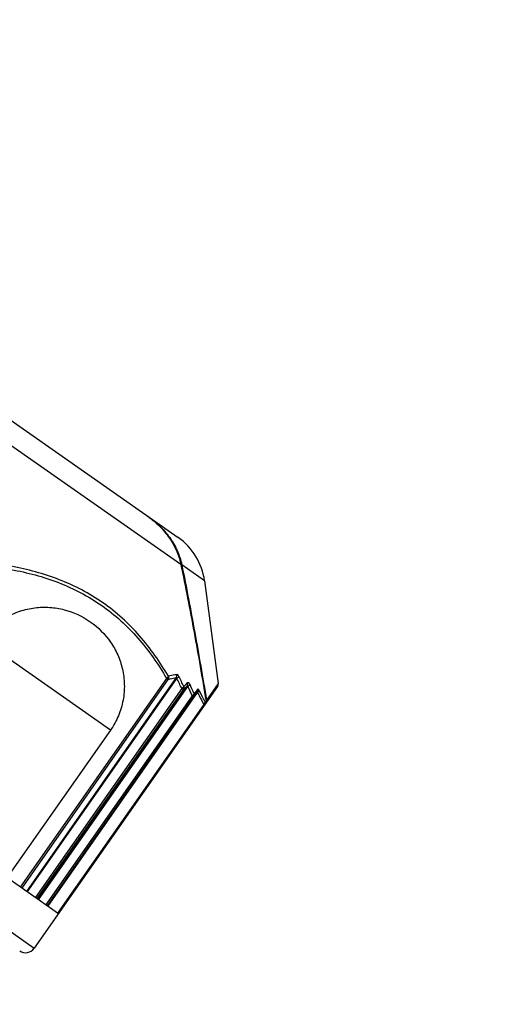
# Model space of a CAD drawing. Header units: millimetres. Extents: x 20 to 4180, y 42 to 2950.
# Tile 89 of 133: x 2642 to 2665, y 2157 to 2204. Entities that reach past the tile are written whole.
import ezdxf

# ---------------------------------------------------------------- set-up
doc = ezdxf.new("R2010")
doc.units = ezdxf.units.MM
doc.header["$LTSCALE"] = 231.275
doc.header["$PDMODE"] = 3
doc.header["$PDSIZE"] = 0.3
doc.linetypes.add('CENTER', pattern=[0.6, 0.375, -0.075, 0.075, -0.075])
doc.layers.get('0').update_dxf_attribs({"linetype": 'CONTINUOUS'})
doc.layers.get('Defpoints').update_dxf_attribs({"linetype": 'CONTINUOUS'})
doc.layers.add('BASE_ASM_PBL25', color=7, linetype='CONTINUOUS')
doc.layers.add('DEFAULT_1', color=7, linetype='CENTER')
doc.styles.get("Standard").update_dxf_attribs({"font": 'malgun.ttf'})
doc.dimstyles.new('DIMSTYLE_5', dxfattribs={"dimtxt": 20, "dimasz": 7.5, "dimexe": 1, "dimexo": 0.5, "dimtad": 1, "dimdsep": 46, "dimtxsty": 'Standard', "dimblk": '_FILLED', "dimblk1": '_FILLED', "dimblk2": '_FILLED', "dimcen": 0.09, "dimclrt": 134, "dimazin": 2, "dimtp": 1.2, "dimtm": 1.2, "dimtfac": 1, "dimtofl": 0, "dimtmove": 0, "dimatfit": 1, "dimldrblk": '_FILLED', "dimfxl": 1, "dimtolj": 1, "dimarcsym": 0})
doc.dimstyles.new('DIMSTYLE_6', dxfattribs={"dimtxt": 20, "dimasz": 7.5, "dimexe": 1, "dimexo": 0.5, "dimtad": 1, "dimdsep": 46, "dimtxsty": 'Standard', "dimblk": '_FILLED', "dimblk1": '_FILLED', "dimblk2": '_FILLED', "dimcen": 0.09, "dimclrt": 134, "dimazin": 2, "dimtp": 0.8, "dimtm": 0.8, "dimtfac": 1, "dimtofl": 0, "dimtmove": 0, "dimatfit": 1, "dimldrblk": '_FILLED', "dimfxl": 1, "dimtolj": 1, "dimarcsym": 0})

# ---------------------------------------------------------------- blocks, each defined once
blk = doc.blocks.new('_FILLED')
at = {"color": 0, "linetype": 'ByBlock'}
blk.add_solid([(0, 0), (-1, 0.2), (-1, -0.2)], dxfattribs=at)
blk = doc.blocks.new('*D7')
at = {"color": 0, "lineweight": -2, "transparency": 16777216}
for p, q in [((2967.574, 2557.802), (3032.203, 2636.38)), ((3032.203, 2636.38), (3113.14, 2636.38)), ((2549.91, 2049.91), (2549.91, 2050.09)), ((2549.82, 2050), (2550, 2050))]:
    blk.add_line(p, q, dxfattribs=at)
at = {"layer": 'Defpoints', "color": 0, "transparency": 16777216}
for p in [(2962.809, 2552.01), (2137.011, 1547.99)]:
    blk.add_point(p, dxfattribs=at)
at = {"color": 0, "lineweight": -2, "transparency": 16777216, "xscale": 7.5, "yscale": 7.5, "zscale": 7.5, "rotation": 230.5629617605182}
blk.add_blockref('_FILLED', (2962.809, 2552.01), dxfattribs=at)
at = {"color": 134, "transparency": 16777216, "insert": (3028.984, 2663.671), "char_height": 20, "width": 88, "attachment_point": 1, "line_spacing_factor": 0.9}
blk.add_mtext('\\A1;%%C1300', dxfattribs=at)
blk = doc.blocks.new('*D8')
at = {"color": 0, "lineweight": -2, "transparency": 16777216}
for p, q in [((2819.54, 2214.418), (3137.376, 2408.232)), ((3137.376, 2408.232), (3235.284, 2408.232)), ((2549.91, 2049.91), (2549.91, 2050.09)), ((2549.82, 2050), (2550, 2050))]:
    blk.add_line(p, q, dxfattribs=at)
at = {"layer": 'Defpoints', "color": 0, "transparency": 16777216}
for p in [(2813.136, 2210.513), (2286.684, 1889.487)]:
    blk.add_point(p, dxfattribs=at)
at = {"color": 0, "lineweight": -2, "transparency": 16777216, "xscale": 7.5, "yscale": 7.5, "zscale": 7.5, "rotation": 211.3744630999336}
blk.add_blockref('_FILLED', (2813.136, 2210.513), dxfattribs=at)
at = {"color": 134, "transparency": 16777216, "insert": (3131.939, 2435.523), "char_height": 20, "width": 109.40741, "attachment_point": 1, "line_spacing_factor": 0.9}
blk.add_mtext('\\A1;%%C616.61', dxfattribs=at)
blk = doc.blocks.new('BASE_ASM_PBL25', base_point=(2543.644, 1994.915))
at = {"layer": 'BASE_ASM_PBL25', "color": 7}
for p, q in [((2532.311, 1909.888), (2530.144, 1909.888)), ((2530.144, 1894.638), (2530.144, 1909.888)), ((2530.144, 1907.888), (2557.217, 1907.888)), ((2530.194, 1895.717), (2530.194, 1907.888)), ((2530.765, 1907.888), (2530.765, 1895.42)), ((2530.79, 1895.436), (2530.79, 1907.888)), ((2530.796, 1907.888), (2530.796, 1895.697)), ((2530.883, 1895.697), (2530.883, 1907.888)), ((2531.306, 1907.888), (2531.306, 1895.443)), ((2531.35, 1895.443), (2531.35, 1907.888)), ((2531.389, 1907.888), (2531.389, 1895.697)), ((2531.487, 1895.697), (2531.487, 1907.888)), ((2531.957, 1907.888), (2531.958, 1895.436)), ((2532.002, 1895.42), (2532.002, 1907.888)), ((2532.27, 1907.888), (2532.27, 1895.717)), ((2532.36, 1895.717), (2532.36, 1907.888)), ((2533.138, 1899.275), (2533.138, 1907.888)), ((2533.138, 1899.275), (2540.65, 1899.275)), ((2530.194, 1895.717), (2530.157, 1895.717)), ((2530.196, 1894.502), (2530.206, 1895.47)), ((2530.196, 1894.502), (2530.206, 1895.47)), ((2530.796, 1895.697), (2530.79, 1895.436)), ((2530.819, 1895.697), (2530.796, 1895.697)), ((2530.883, 1895.697), (2530.819, 1895.697)), ((2530.858, 1895.3), (2530.865, 1895.561)), ((2531.487, 1895.697), (2531.419, 1895.697)), ((2533.551, 1890.857), (2530.196, 1894.502)), ((2533.551, 1890.857), (2534.876, 1890.857)), ((2553.736, 1890.857), (2534.934, 1890.857)), ((2551.529, 1889.888), (2535.758, 1889.888))]:
    blk.add_line(p, q, dxfattribs=at)
blk.add_lwpolyline([(2530.144, 1894.638), (2530.144, 1894.622), (2530.147, 1894.605), (2530.151, 1894.587), (2530.156, 1894.569), (2530.163, 1894.552), (2530.172, 1894.536), (2530.182, 1894.52), (2530.192, 1894.507), (2530.196, 1894.502)], dxfattribs=at)
for centre, radius, start, end in [((2530.644, 1909.888), 0.5, 90.007, 180), ((2532.262, 1895.527), 2.057, 178.4705, 180.5157), ((2540.149, 1910.652), 17.718, 238.4012, 240.0044), ((2540.216, 1910.792), 17.747, 238.2706, 239.8648), ((2504.204, 1899.776), 27.489, 350.9302, 351.4655), ((2502.926, 1900.128), 28.901, 350.3986, 350.9085), ((2540.344, 1911.114), 17.909, 240.2755, 242.0063), ((2540.412, 1911.241), 17.925, 240.1351, 241.8565), ((2535.758, 1892.888), 3, 222.6188, 270)]:
    blk.add_arc(centre, radius, start, end, dxfattribs=at)
for points, knots in [([(2540.65, 1899.275), (2540.65, 1899.013), (2540.593, 1898.49), (2540.348, 1897.752), (2539.963, 1897.095), (2539.466, 1896.546), (2538.886, 1896.116), (2538.046, 1895.712), (2536.894, 1895.506), (2535.741, 1895.712), (2534.901, 1896.116), (2534.321, 1896.546), (2533.824, 1897.095), (2533.439, 1897.752), (2533.194, 1898.49), (2533.138, 1899.013), (2533.138, 1899.275)], [0, 0, 0, 0, 0.067362, 0.133775, 0.198589, 0.261578, 0.322874, 0.382825, 0.5, 0.617175, 0.677126, 0.738422, 0.801411, 0.866225, 0.932638, 1, 1, 1, 1]), ([(2530.157, 1895.717), (2530.155, 1895.717), (2530.152, 1895.717), (2530.147, 1895.717), (2530.145, 1895.717), (2530.144, 1895.717), (2530.144, 1895.717)], [0, 0, 0, 0, 0.434723, 0.747839, 0.936803, 1, 1, 1, 1]), ([(2530.206, 1895.508), (2530.186, 1895.529), (2530.154, 1895.578), (2530.144, 1895.636), (2530.144, 1895.664)], [0, 0, 0, 0, 0.49982, 1, 1, 1, 1]), ([(2530.144, 1895.625), (2530.144, 1895.611), (2530.15, 1895.555), (2530.176, 1895.501), (2530.206, 1895.47)], [0, 0, 0, 0, 0.252215, 1, 1, 1, 1]), ([(2530.163, 1895.666), (2530.162, 1895.664), (2530.16, 1895.657), (2530.159, 1895.649), (2530.16, 1895.643)], [0, 0, 0, 0, 0.273812, 1, 1, 1, 1]), ([(2530.163, 1895.666), (2530.165, 1895.664), (2530.172, 1895.656), (2530.181, 1895.648), (2530.188, 1895.643)], [0, 0, 0, 0, 0.239186, 1, 1, 1, 1]), ([(2530.194, 1895.717), (2530.193, 1895.711), (2530.188, 1895.687), (2530.187, 1895.662), (2530.188, 1895.643)], [0, 0, 0, 0, 0.26065, 1, 1, 1, 1]), ([(2530.188, 1895.643), (2530.189, 1895.638), (2530.192, 1895.616), (2530.199, 1895.595), (2530.207, 1895.582)], [0, 0, 0, 0, 0.265878, 1, 1, 1, 1]), ([(2530.765, 1895.42), (2530.717, 1895.443), (2530.524, 1895.537), (2530.335, 1895.638), (2530.194, 1895.717)], [0, 0, 0, 0, 0.248325, 1, 1, 1, 1]), ([(2534.934, 1890.857), (2534.128, 1891.613), (2532.541, 1893.153), (2530.981, 1894.72), (2530.206, 1895.508)], [0, 0, 0, 0, 0.499995, 1, 1, 1, 1]), ([(2534.876, 1890.857), (2534.081, 1891.608), (2532.513, 1893.136), (2530.972, 1894.69), (2530.206, 1895.47)], [0, 0, 0, 0, 0.499996, 1, 1, 1, 1]), ([(2530.207, 1895.582), (2530.254, 1895.555), (2530.443, 1895.451), (2530.635, 1895.353), (2530.78, 1895.284)], [0, 0, 0, 0, 0.251636, 1, 1, 1, 1]), ([(2530.79, 1895.436), (2530.79, 1895.43), (2530.79, 1895.422), (2530.788, 1895.413), (2530.786, 1895.407), (2530.78, 1895.405), (2530.775, 1895.408), (2530.77, 1895.413), (2530.767, 1895.417), (2530.765, 1895.42)], [0, 0, 0, 0, 0.300454, 0.429783, 0.531557, 0.610446, 0.709245, 0.841546, 1, 1, 1, 1]), ([(2530.79, 1895.436), (2530.79, 1895.41), (2530.803, 1895.358), (2530.837, 1895.317), (2530.858, 1895.3)], [0, 0, 0, 0, 0.491972, 1, 1, 1, 1]), ([(2530.814, 1895.622), (2530.815, 1895.624), (2530.817, 1895.632), (2530.821, 1895.64), (2530.825, 1895.645)], [0, 0, 0, 0, 0.205014, 1, 1, 1, 1]), ([(2530.865, 1895.561), (2530.86, 1895.566), (2530.84, 1895.583), (2530.823, 1895.605), (2530.814, 1895.622)], [0, 0, 0, 0, 0.254956, 1, 1, 1, 1]), ([(2530.819, 1895.697), (2530.819, 1895.692), (2530.82, 1895.675), (2530.823, 1895.657), (2530.825, 1895.645)], [0, 0, 0, 0, 0.277761, 1, 1, 1, 1]), ([(2530.825, 1895.645), (2530.828, 1895.643), (2530.839, 1895.634), (2530.852, 1895.627), (2530.862, 1895.622)], [0, 0, 0, 0, 0.232849, 1, 1, 1, 1]), ([(2530.862, 1895.622), (2530.861, 1895.617), (2530.86, 1895.596), (2530.861, 1895.575), (2530.865, 1895.561)], [0, 0, 0, 0, 0.27935, 1, 1, 1, 1]), ([(2530.883, 1895.697), (2530.88, 1895.691), (2530.871, 1895.666), (2530.865, 1895.641), (2530.862, 1895.622)], [0, 0, 0, 0, 0.265284, 1, 1, 1, 1]), ([(2531.291, 1895.308), (2531.285, 1895.327), (2531.284, 1895.375), (2531.297, 1895.419), (2531.306, 1895.443)], [0, 0, 0, 0, 0.44376, 1, 1, 1, 1]), ([(2531.306, 1895.443), (2531.311, 1895.436), (2531.317, 1895.425), (2531.327, 1895.414), (2531.336, 1895.409), (2531.344, 1895.413), (2531.347, 1895.422), (2531.349, 1895.432), (2531.349, 1895.439), (2531.35, 1895.443)], [0, 0, 0, 0, 0.313505, 0.447991, 0.54854, 0.630605, 0.735421, 0.861962, 1, 1, 1, 1]), ([(2531.35, 1895.443), (2531.351, 1895.417), (2531.365, 1895.365), (2531.401, 1895.324), (2531.422, 1895.308)], [0, 0, 0, 0, 0.489459, 1, 1, 1, 1]), ([(2531.419, 1895.697), (2531.415, 1895.697), (2531.405, 1895.697), (2531.395, 1895.697), (2531.389, 1895.697)], [0, 0, 0, 0, 0.386031, 1, 1, 1, 1]), ([(2531.41, 1895.622), (2531.407, 1895.628), (2531.396, 1895.651), (2531.39, 1895.677), (2531.389, 1895.697)], [0, 0, 0, 0, 0.254317, 1, 1, 1, 1]), ([(2531.41, 1895.622), (2531.411, 1895.624), (2531.414, 1895.632), (2531.42, 1895.64), (2531.425, 1895.645)], [0, 0, 0, 0, 0.203991, 1, 1, 1, 1]), ([(2531.464, 1895.561), (2531.458, 1895.566), (2531.437, 1895.583), (2531.42, 1895.604), (2531.41, 1895.622)], [0, 0, 0, 0, 0.255222, 1, 1, 1, 1]), ([(2531.419, 1895.697), (2531.419, 1895.692), (2531.419, 1895.675), (2531.422, 1895.657), (2531.425, 1895.645)], [0, 0, 0, 0, 0.277709, 1, 1, 1, 1]), ([(2531.425, 1895.645), (2531.428, 1895.643), (2531.44, 1895.634), (2531.454, 1895.627), (2531.464, 1895.622)], [0, 0, 0, 0, 0.233814, 1, 1, 1, 1]), ([(2531.464, 1895.622), (2531.463, 1895.617), (2531.461, 1895.597), (2531.461, 1895.576), (2531.464, 1895.561)], [0, 0, 0, 0, 0.280689, 1, 1, 1, 1]), ([(2531.487, 1895.697), (2531.484, 1895.691), (2531.475, 1895.666), (2531.467, 1895.641), (2531.464, 1895.622)], [0, 0, 0, 0, 0.264549, 1, 1, 1, 1]), ([(2531.938, 1895.3), (2531.933, 1895.32), (2531.935, 1895.368), (2531.948, 1895.412), (2531.958, 1895.436)], [0, 0, 0, 0, 0.443085, 1, 1, 1, 1]), ([(2532.002, 1895.42), (2532, 1895.415), (2531.998, 1895.408), (2531.989, 1895.405), (2531.982, 1895.408), (2531.975, 1895.413), (2531.966, 1895.422), (2531.961, 1895.43), (2531.957, 1895.436)], [0, 0, 0, 0, 0.215176, 0.30635, 0.412556, 0.540718, 0.685057, 1, 1, 1, 1]), ([(2532.27, 1895.717), (2532.248, 1895.691), (2532.162, 1895.589), (2532.071, 1895.49), (2532.002, 1895.42)], [0, 0, 0, 0, 0.257096, 1, 1, 1, 1]), ([(2532.071, 1895.284), (2532.095, 1895.307), (2532.189, 1895.404), (2532.279, 1895.504), (2532.345, 1895.582)], [0, 0, 0, 0, 0.242979, 1, 1, 1, 1]), ([(2532.305, 1895.717), (2532.301, 1895.717), (2532.289, 1895.717), (2532.278, 1895.717), (2532.27, 1895.717)], [0, 0, 0, 0, 0.311715, 1, 1, 1, 1]), ([(2532.294, 1895.643), (2532.29, 1895.649), (2532.279, 1895.672), (2532.272, 1895.698), (2532.27, 1895.717)], [0, 0, 0, 0, 0.254039, 1, 1, 1, 1]), ([(2532.294, 1895.643), (2532.295, 1895.645), (2532.3, 1895.653), (2532.305, 1895.66), (2532.31, 1895.666)], [0, 0, 0, 0, 0.217093, 1, 1, 1, 1]), ([(2532.305, 1895.717), (2532.309, 1895.717), (2532.327, 1895.717), (2532.345, 1895.718), (2532.36, 1895.717)], [0, 0, 0, 0, 0.219782, 1, 1, 1, 1]), ([(2532.31, 1895.666), (2532.313, 1895.664), (2532.323, 1895.655), (2532.335, 1895.648), (2532.344, 1895.643)], [0, 0, 0, 0, 0.240885, 1, 1, 1, 1]), ([(2532.345, 1895.582), (2532.344, 1895.586), (2532.342, 1895.606), (2532.343, 1895.627), (2532.345, 1895.643)], [0, 0, 0, 0, 0.219497, 1, 1, 1, 1]), ([(2532.345, 1895.643), (2532.345, 1895.649), (2532.349, 1895.674), (2532.354, 1895.699), (2532.36, 1895.717)], [0, 0, 0, 0, 0.236102, 1, 1, 1, 1]), ([(2532.345, 1895.582), (2533.065, 1895.253), (2534.188, 1894.843), (2535.742, 1894.552), (2536.92, 1894.477), (2538.1, 1894.552), (2539.657, 1894.843), (2540.782, 1895.253), (2541.506, 1895.582)], [0, 0, 0, 0, 0.250789, 0.375323, 0.499496, 0.623742, 0.748491, 1, 1, 1, 1]), ([(2541.427, 1895.717), (2540.713, 1895.389), (2539.6, 1894.979), (2538.06, 1894.688), (2536.894, 1894.613), (2535.727, 1894.688), (2534.187, 1894.979), (2533.074, 1895.389), (2532.36, 1895.717)], [0, 0, 0, 0, 0.251404, 0.375948, 0.499987, 0.624032, 0.748583, 1, 1, 1, 1]), ([(2530.78, 1895.284), (2530.775, 1895.293), (2530.757, 1895.336), (2530.758, 1895.385), (2530.765, 1895.42)], [0, 0, 0, 0, 0.228789, 1, 1, 1, 1]), ([(2530.78, 1895.284), (2530.791, 1895.279), (2530.809, 1895.272), (2530.835, 1895.268), (2530.855, 1895.28), (2530.858, 1895.294), (2530.858, 1895.3)], [0, 0, 0, 0, 0.354648, 0.607947, 0.793331, 1, 1, 1, 1]), ([(2531.422, 1895.308), (2531.421, 1895.299), (2531.413, 1895.279), (2531.385, 1895.273), (2531.362, 1895.277), (2531.331, 1895.286), (2531.307, 1895.298), (2531.291, 1895.308)], [0, 0, 0, 0, 0.175711, 0.36471, 0.490674, 0.639597, 1, 1, 1, 1]), ([(2531.938, 1895.3), (2531.952, 1895.293), (2531.978, 1895.281), (2532.022, 1895.268), (2532.059, 1895.271), (2532.071, 1895.284)], [0, 0, 0, 0, 0.332972, 0.613429, 1, 1, 1, 1]), ([(2532.002, 1895.42), (2532.004, 1895.394), (2532.02, 1895.343), (2532.052, 1895.302), (2532.071, 1895.284)], [0, 0, 0, 0, 0.494258, 1, 1, 1, 1]), ([(2537.546, 1889.888), (2537.304, 1889.888), (2536.819, 1889.923), (2536.109, 1890.096), (2535.444, 1890.399), (2535.052, 1890.691), (2534.876, 1890.857)], [0, 0, 0, 0, 0.250125, 0.500176, 0.750137, 1, 1, 1, 1]), ([(2537.63, 1889.888), (2537.385, 1889.888), (2536.896, 1889.923), (2536.18, 1890.095), (2535.509, 1890.397), (2535.112, 1890.69), (2534.934, 1890.857)], [0, 0, 0, 0, 0.25013, 0.500183, 0.750144, 1, 1, 1, 1])]:
    blk.add_open_spline(points, degree=3, knots=knots, dxfattribs=at)
for points in [[(2530.144, 1895.717), (2530.144, 1895.692), (2530.149, 1895.666), (2530.16, 1895.643)], [(2530.157, 1895.717), (2530.157, 1895.7), (2530.159, 1895.683), (2530.163, 1895.666)], [(2530.16, 1895.643), (2530.171, 1895.62), (2530.187, 1895.599), (2530.207, 1895.582)], [(2530.814, 1895.622), (2530.803, 1895.645), (2530.796, 1895.671), (2530.796, 1895.697)], [(2532.345, 1895.582), (2532.324, 1895.599), (2532.307, 1895.62), (2532.294, 1895.643)], [(2532.305, 1895.717), (2532.305, 1895.7), (2532.307, 1895.683), (2532.31, 1895.666)]]:
    blk.add_open_spline(points, degree=3, dxfattribs=at)
blk = doc.blocks.new('rotated0465')
at = {"layer": 'BASE_ASM_PBL25', "rotation": 145}
blk.add_blockref('BASE_ASM_PBL25', (4782.813, 2187.081), dxfattribs=at)

msp = doc.modelspace()

# ---------------------------------------------------------------- linework, layer by layer
at = {"color": 7}
for radius, start, end in [(650, 305, 235), (308.306, 283.15589, 256.84411)]:
    msp.add_arc((2549.91, 2050), radius, start, end, dxfattribs=at)
at = {"layer": 'DEFAULT_1', "color": 1}
msp.add_arc((2549.91, 2050), 450, 279.32082, 260.67918, dxfattribs=at)

# ---------------------------------------------------------------- block references
msp.add_blockref('rotated0465', (-2199.478, -89.256))

# ---------------------------------------------------------------- dimensions: what is measured, and where the dimension line sits
at = {"color": 134}
for p1, p2, dimstyle, picture, middle in [((2137.011, 1547.99), (2962.809, 2552.01), 'DIMSTYLE_5', '*D7', (3072.984, 2636.38)), ((2286.684, 1889.487), (2813.136, 2210.513), 'DIMSTYLE_6', '*D8', (3186.643, 2408.232))]:
    dim = msp.add_diameter_dim_2p(p1=p1, p2=p2, text='%%C<>', dimstyle=dimstyle, override={"dimtih": 1, "dimtoh": 1, "dimpost": '<>'}, dxfattribs=at)
    dim.commit()
    dim.dimension.update_dxf_attribs({"geometry": picture, "text_midpoint": middle, "dimtype": 163})

doc.saveas('drawing.dxf')
